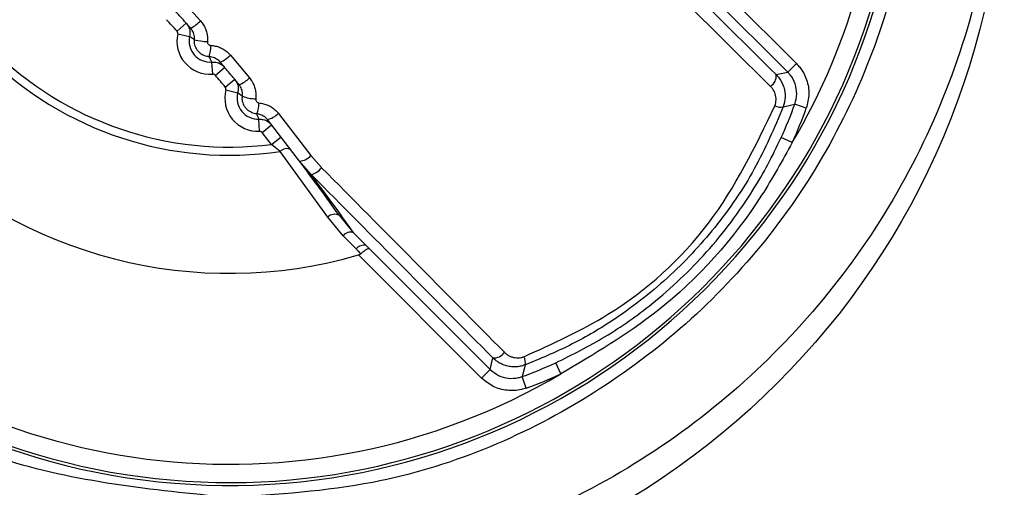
# Model space of a CAD drawing. Header units: millimetres. Extents: x -0.66 to 0.91, y -0.4 to 0.64.
# Tile 80 of 241: x 0.02079 to 0.03692, y 0.15492 to 0.16258. Entities that reach past the tile are written whole.
import ezdxf

# ---------------------------------------------------------------- set-up
doc = ezdxf.new("R2010")
doc.units = ezdxf.units.MM
doc.layers.add('FORMAT', color=7, linetype='Continuous')

msp = doc.modelspace()

# ---------------------------------------------------------------- linework, layer by layer
at = {"layer": 'FORMAT', "color": 7, "linetype": 'Continuous', "lineweight": 25}
for p, q in [((0.031494, 0.163885), (0.033512, 0.161866)), ((0.033371, 0.161725), (0.031391, 0.163705)), ((0.023421, 0.16293), (0.023749, 0.162566)), ((0.023364, 0.162396), (0.023513, 0.162529)), ((0.023375, 0.162352), (0.02357, 0.162308)), ((0.024239, 0.162003), (0.024552, 0.16163)), ((0.023949, 0.161691), (0.023934, 0.16189)), ((0.033512, 0.161866), (0.033371, 0.161725)), ((0.023992, 0.161673), (0.024144, 0.161803)), ((0.033181, 0.161683), (0.033371, 0.161725)), ((0.024155, 0.161479), (0.024309, 0.161607)), ((0.024165, 0.161434), (0.024358, 0.161384)), ((0.033675, 0.161133), (0.033487, 0.161201)), ((0.025024, 0.161048), (0.025559, 0.160357)), ((0.024716, 0.160754), (0.024707, 0.160954)), ((0.024757, 0.160735), (0.024914, 0.160859)), ((0.025373, 0.160263), (0.024845, 0.160946)), ((0.02491, 0.160539), (0.025068, 0.160662)), ((0.033445, 0.160568), (0.033263, 0.160651)), ((0.025834, 0.159349), (0.025054, 0.160424)), ((0.025563, 0.160044), (0.025373, 0.160263)), ((0.025559, 0.160357), (0.025732, 0.160158)), ((0.026087, 0.159042), (0.025834, 0.159349)), ((0.026018, 0.159377), (0.026252, 0.159097)), ((0.026252, 0.159097), (0.026465, 0.158881)), ((0.026298, 0.158826), (0.026087, 0.159042)), ((0.026465, 0.158881), (0.026515, 0.15883)), ((0.026515, 0.15883), (0.028495, 0.15685)), ((0.028354, 0.156708), (0.026336, 0.158727)), ((0.028495, 0.15685), (0.028537, 0.15704)), ((0.028354, 0.156708), (0.028495, 0.15685)), ((0.029652, 0.156776), (0.02957, 0.156958)), ((0.029087, 0.156545), (0.029019, 0.156733))]:
    msp.add_line(p, q, dxfattribs=at)
at = {"layer": 'FORMAT', "color": 7, "linetype": 'Continuous', "lineweight": 25, "flags": 128}
msp.add_lwpolyline([(0.029067, 0.156924), (0.029055, 0.156875), (0.029019, 0.156733)], dxfattribs=at)
at = {"layer": 'FORMAT', "color": 7, "linetype": 'Continuous', "lineweight": 25}
msp.add_circle((0.02422, 0.165604), 0.0126993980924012, dxfattribs=at)
for centre, radius, start, end in [((0.02422, 0.166), 0.0110523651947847, 99.914208, 350.085792), ((0.02422, 0.166), 0.0110051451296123, 105.048003, 344.951997), ((0.02422, 0.166), 0.0107051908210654, 149.507425, 300.492575), ((0.02422, 0.166), 0.007575, 163.783246, 286.216754), ((0.02422, 0.166), 0.0056383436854, 171.497858, 278.502142), ((0.02422, 0.166), 0.0055041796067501, 172.800971, 277.199029), ((0.02422, 0.166), 0.0107051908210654, 329.507425, 344.985394), ((-0.002508, 0.139271), 0.0347, 41.790155, 42.209845), ((0.023279, 0.16302), 0.0006536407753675, 298.259749, 315.99743), ((0.023906, 0.162234), 0.0005442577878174, 167.478164, 274.521836), ((0.023906, 0.162234), 0.0003442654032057, 167.478164, 274.521836), ((0.023893, 0.16319), 0.0009644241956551, 255.456504, 268.210126), ((0.023235, 0.162155), 0.0006814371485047, 344.871794, 0.723652), ((0.023882, 0.162345), 0.0004939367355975, 292.52719, 316.223839), ((-0.002508, 0.139271), 0.0347, 39.790155, 40.209845), ((0.032978, 0.161662), 0.0002043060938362, 303.282271, 5.867082), ((0.024241, 0.161927), 0.0004297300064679, 288.873583, 316.317582), ((0.024692, 0.161298), 0.0005442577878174, 165.478164, 272.521836), ((0.024692, 0.161298), 0.0003442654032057, 165.478164, 272.521836), ((0.024684, 0.161992), 0.0007066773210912, 249.448013, 267.541673), ((0.02427, 0.161215), 0.0004369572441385, 336.382118, 0.581119), ((0.026483, 0.163737), 0.0074493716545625, 335.522817, 340.095427), ((0.026081, 0.190099), 0.0298317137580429, 283.998743, 284.376162), ((0.024761, 0.161299), 0.0003629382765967, 283.431973, 316.368749), ((0.033258, 0.161364), 0.0002142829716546, 243.351009, 280.516595), ((0.026483, 0.163737), 0.0076493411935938, 335.522817, 340.095427), ((-0.002508, 0.139271), 0.0347, 37.799942, 38.209845), ((0.025164, 0.160315), 0.0001547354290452, 66.333883, 135.332952), ((0.025333, 0.160573), 0.0003128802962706, 277.36544, 316.280152), ((-0.002508, 0.139271), 0.0348999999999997, 35.176794, 36.976031), ((0.02549, 0.160334), 0.0002994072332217, 284.046994, 323.832707), ((-0.003922, 0.137857), 0.0368999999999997, 35.142162, 36.960098), ((0.025946, 0.159233), 0.0001614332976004, 63.385408, 134.04888), ((0.026211, 0.158945), 0.000157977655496, 75.169156, 141.796641), ((0.026424, 0.158728), 0.0001589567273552, 74.990181, 141.917119), ((0.028558, 0.157243), 0.0002043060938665, 264.132918, 326.717729), ((0.028857, 0.156963), 0.0002142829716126, 349.483405, 26.648991), ((0.026483, 0.163737), 0.0074493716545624, 289.904573, 294.477183), ((0.026483, 0.163737), 0.0076493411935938, 289.904573, 294.477183)]:
    msp.add_arc(centre, radius, start, end, dxfattribs=at)
for centre, major_axis, ratio, start_param, end_param in [((0.026847, 0.168627), (0.01867236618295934, -0.01867236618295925), 0.017455, 4.909095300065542, 5.075872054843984), ((0.026705, 0.168485), (0.01881378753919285, -0.01881378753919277), 0.017324, 4.909095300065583, 5.075872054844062), ((0.021594, 0.163374), (0.01867236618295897, -0.01867236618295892), 0.017455, 1.207313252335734, 1.374090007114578), ((0.021735, 0.163515), (0.01881378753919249, -0.01881378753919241), 0.017324, 1.207313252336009, 1.374090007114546)]:
    msp.add_ellipse(centre, major_axis=major_axis, ratio=ratio, start_param=start_param, end_param=end_param, dxfattribs=at)
for points, knots in [([(0.024220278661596, 0.1547501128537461), (0.0250093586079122, 0.1547996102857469), (0.0270593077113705, 0.1549281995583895), (0.0301940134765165, 0.1562250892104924), (0.0330959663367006, 0.1587391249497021), (0.0349985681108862, 0.1620909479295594), (0.0356851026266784, 0.1658784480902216), (0.0350789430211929, 0.1696806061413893), (0.033248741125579, 0.1730670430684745), (0.0304011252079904, 0.1756567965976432), (0.0268569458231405, 0.1771581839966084), (0.0230153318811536, 0.1774020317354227), (0.0193090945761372, 0.1763604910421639), (0.0161562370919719, 0.1741505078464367), (0.0139126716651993, 0.1710213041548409), (0.0128316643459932, 0.1673254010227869), (0.0130349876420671, 0.1634821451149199), (0.0144992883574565, 0.1599166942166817), (0.0170591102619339, 0.1570616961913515), (0.0204258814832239, 0.1551231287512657), (0.022955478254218, 0.1548744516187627), (0.024220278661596, 0.1547501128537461)], [0, 0, 0, 0, 0.0335985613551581, 0.0872856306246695, 0.140982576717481, 0.1946857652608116, 0.2483890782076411, 0.3020858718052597, 0.3557727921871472, 0.4094509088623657, 0.4631241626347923, 0.5167996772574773, 0.570483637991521, 0.624177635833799, 0.6778794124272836, 0.7315834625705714, 0.785282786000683, 0.838973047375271, 0.8926535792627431, 0.9463267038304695, 1, 1, 1, 1]), ([(0.0365911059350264, 0.1682514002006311), (0.0366514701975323, 0.1679782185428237), (0.036864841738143, 0.1670125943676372), (0.0368559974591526, 0.1652994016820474), (0.0365761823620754, 0.1631885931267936), (0.0359161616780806, 0.1611557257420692), (0.034936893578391, 0.1592589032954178), (0.0336450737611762, 0.1575577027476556), (0.0320914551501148, 0.1560923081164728), (0.0303099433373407, 0.1549149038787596), (0.0283595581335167, 0.1540468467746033), (0.0262895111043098, 0.153525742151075), (0.0241619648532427, 0.1533519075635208), (0.02203591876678, 0.1535453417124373), (0.0199703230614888, 0.1540856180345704), (0.0180278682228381, 0.1549718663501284), (0.0162575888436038, 0.1561654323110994), (0.0147191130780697, 0.1576443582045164), (0.0134408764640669, 0.1593556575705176), (0.0124894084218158, 0.1612619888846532), (0.0118918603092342, 0.1630470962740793), (0.0117720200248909, 0.1642011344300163), (0.0117254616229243, 0.1646494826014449)], [0, 0, 0, 0, 0.020731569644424, 0.0732805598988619, 0.125829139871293, 0.1783866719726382, 0.2309441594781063, 0.2835220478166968, 0.3361003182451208, 0.3886490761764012, 0.4411976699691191, 0.493730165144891, 0.5462622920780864, 0.5988088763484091, 0.6513557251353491, 0.7039077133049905, 0.7564599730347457, 0.8089934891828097, 0.8615266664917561, 0.9140716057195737, 0.9666164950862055, 1, 1, 1, 1]), ([(0.0235885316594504, 0.1624439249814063), (0.023534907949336, 0.1625041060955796), (0.0234276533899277, 0.1626244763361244), (0.0233190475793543, 0.1627438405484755), (0.023264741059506, 0.162803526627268)], [0, 0, 0, 0, 0.4999667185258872, 1, 1, 1, 1]), ([(0.0235127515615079, 0.1625289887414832), (0.0235264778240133, 0.1625108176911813), (0.0235571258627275, 0.1624702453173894), (0.0235803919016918, 0.1623921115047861), (0.0235737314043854, 0.1623361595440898), (0.0235704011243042, 0.1623081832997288)], [0, 0, 0, 0, 0.2885479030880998, 0.6442705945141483, 1, 1, 1, 1]), ([(0.0237492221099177, 0.1625655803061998), (0.0237650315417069, 0.1625459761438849), (0.0237971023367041, 0.1625062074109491), (0.0238315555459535, 0.1624377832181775), (0.0238550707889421, 0.1623644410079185), (0.0238634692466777, 0.1623034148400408), (0.0238645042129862, 0.162256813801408), (0.0238631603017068, 0.1622361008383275), (0.0238624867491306, 0.1622257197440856)], [0, 0, 0, 0, 0.2049916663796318, 0.4158432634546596, 0.6204590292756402, 0.8309729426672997, 0.9152856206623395, 1, 1, 1, 1]), ([(0.0233751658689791, 0.162351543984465), (0.0233758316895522, 0.1623571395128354), (0.0233771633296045, 0.1623683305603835), (0.0233725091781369, 0.1623839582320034), (0.0233663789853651, 0.1623920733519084), (0.0233636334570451, 0.1623957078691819)], [0, 0, 0, 0, 0.3557245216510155, 0.7114484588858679, 1, 1, 1, 1]), ([(0.0236504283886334, 0.1622561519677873), (0.0236367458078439, 0.1622644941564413), (0.0236200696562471, 0.1622746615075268), (0.0235935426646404, 0.162292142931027), (0.0235805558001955, 0.1623011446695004), (0.0235704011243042, 0.1623081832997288)], [0, 0, 0, 0, 0.4991919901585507, 0.6084087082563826, 1, 1, 1, 1]), ([(0.0236504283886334, 0.1622561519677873), (0.0236508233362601, 0.1622618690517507), (0.0236516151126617, 0.162273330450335), (0.023651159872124, 0.1622987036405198), (0.0236467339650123, 0.1623324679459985), (0.0236341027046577, 0.1623726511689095), (0.0236151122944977, 0.1624108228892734), (0.0235974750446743, 0.1624327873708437), (0.0235885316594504, 0.1624439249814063)], [0, 0, 0, 0, 0.0843890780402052, 0.1691801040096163, 0.3738599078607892, 0.5844528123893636, 0.7892869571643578, 1, 1, 1, 1]), ([(0.023893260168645, 0.1619767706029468), (0.0238790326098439, 0.1619781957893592), (0.0238501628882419, 0.1619810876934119), (0.0238087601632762, 0.1619945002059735), (0.0237697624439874, 0.1620143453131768), (0.0237349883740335, 0.1620403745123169), (0.0237047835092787, 0.1620721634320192), (0.0236805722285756, 0.1621083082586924), (0.0236625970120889, 0.1621484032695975), (0.0236527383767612, 0.1621871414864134), (0.0236487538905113, 0.1622234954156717), (0.0236498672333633, 0.1622452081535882), (0.0236504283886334, 0.1622561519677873)], [0, 0, 0, 0, 0.1036785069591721, 0.2103782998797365, 0.3139731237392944, 0.4205806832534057, 0.5244032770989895, 0.6312590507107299, 0.735217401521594, 0.842221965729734, 0.9204755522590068, 1, 1, 1, 1]), ([(0.0238624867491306, 0.1622257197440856), (0.023862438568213, 0.1622208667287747), (0.0238623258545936, 0.1622095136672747), (0.0238686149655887, 0.1621923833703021), (0.0238808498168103, 0.1621770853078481), (0.0238975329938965, 0.1621662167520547), (0.0239103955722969, 0.1621642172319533), (0.0239168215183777, 0.162163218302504)], [0, 0, 0, 0, 0.1574138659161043, 0.3682513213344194, 0.5792892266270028, 0.7898193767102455, 1, 1, 1, 1]), ([(0.0239168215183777, 0.162163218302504), (0.0239418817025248, 0.1621605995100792), (0.0239927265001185, 0.162155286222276), (0.0240655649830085, 0.1621313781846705), (0.0241341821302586, 0.1620962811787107), (0.0241835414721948, 0.162059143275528), (0.0242175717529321, 0.1620269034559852), (0.0242315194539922, 0.1620111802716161), (0.0242385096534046, 0.1620033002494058)], [0, 0, 0, 0, 0.2041197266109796, 0.4141400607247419, 0.6186274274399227, 0.828911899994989, 0.9142554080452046, 1, 1, 1, 1]), ([(0.0240711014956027, 0.1618887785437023), (0.0240632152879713, 0.1618972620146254), (0.0240362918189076, 0.1619262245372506), (0.0239774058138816, 0.1619638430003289), (0.0239212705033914, 0.1619724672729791), (0.023893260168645, 0.1619767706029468)], [0, 0, 0, 0, 0.1718759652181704, 0.586783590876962, 1, 1, 1, 1]), ([(0.0239336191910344, 0.1618903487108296), (0.0239265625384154, 0.1619044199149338), (0.0239179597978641, 0.1619215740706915), (0.0239045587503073, 0.1619504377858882), (0.0238982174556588, 0.1619652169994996), (0.023893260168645, 0.1619767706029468)], [0, 0, 0, 0, 0.4990358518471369, 0.6083728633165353, 0.9999999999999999, 0.9999999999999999, 0.9999999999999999, 0.9999999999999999]), ([(0.0239336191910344, 0.1618903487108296), (0.0239563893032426, 0.1618902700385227), (0.0240072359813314, 0.1618900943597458), (0.0240835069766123, 0.1618613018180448), (0.0241240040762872, 0.1618221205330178), (0.0241442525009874, 0.1618025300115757)], [0, 0, 0, 0, 0.2885108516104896, 0.6442576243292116, 0.9999999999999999, 0.9999999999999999, 0.9999999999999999, 0.9999999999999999]), ([(0.0243803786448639, 0.1615202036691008), (0.0243291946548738, 0.1615818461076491), (0.0242268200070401, 0.1617051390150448), (0.0241230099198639, 0.161827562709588), (0.0240711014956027, 0.1618887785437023)], [0, 0, 0, 0, 0.4999674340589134, 0.9999999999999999, 0.9999999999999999, 0.9999999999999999, 0.9999999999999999]), ([(0.0335122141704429, 0.161866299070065), (0.0335313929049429, 0.1618456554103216), (0.0336039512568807, 0.161767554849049), (0.0336915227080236, 0.1616006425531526), (0.0337340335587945, 0.161363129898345), (0.0336949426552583, 0.1612097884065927), (0.0336753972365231, 0.1611331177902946)], [0, 0, 0, 0, 0.1069499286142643, 0.404620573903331, 0.7023107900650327, 1, 1, 1, 1]), ([(0.0239915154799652, 0.1616734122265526), (0.0239874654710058, 0.1616773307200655), (0.0239793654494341, 0.1616851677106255), (0.0239641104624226, 0.1616909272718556), (0.0239539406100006, 0.1616909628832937), (0.0239493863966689, 0.1616909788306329)], [0, 0, 0, 0, 0.3557466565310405, 0.7114936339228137, 0.9999999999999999, 0.9999999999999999, 0.9999999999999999, 0.9999999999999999]), ([(0.0331807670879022, 0.1616833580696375), (0.0331981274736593, 0.1616644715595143), (0.0332532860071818, 0.1616044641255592), (0.0333137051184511, 0.1614807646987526), (0.0333402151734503, 0.161314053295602), (0.0333113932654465, 0.1612070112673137), (0.0332968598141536, 0.1611530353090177)], [0, 0, 0, 0, 0.1353136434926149, 0.4299272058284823, 0.7125407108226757, 1, 1, 1, 1]), ([(0.0334873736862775, 0.1612011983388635), (0.0335013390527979, 0.1612559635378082), (0.0335292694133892, 0.1613654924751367), (0.0334989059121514, 0.1615351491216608), (0.0334363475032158, 0.1616543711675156), (0.0333845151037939, 0.1617101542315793), (0.0333708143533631, 0.1617248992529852)], [0, 0, 0, 0, 0.2976926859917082, 0.5953774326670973, 0.8930469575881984, 1, 1, 1, 1]), ([(0.024308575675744, 0.161606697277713), (0.024321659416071, 0.1615880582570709), (0.0243508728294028, 0.1615464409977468), (0.0243713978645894, 0.1614675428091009), (0.0243627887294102, 0.1614118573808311), (0.0243584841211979, 0.1613840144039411)], [0, 0, 0, 0, 0.2885479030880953, 0.6442705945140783, 0.9999999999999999, 0.9999999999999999, 0.9999999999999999, 0.9999999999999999]), ([(0.0244355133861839, 0.1613299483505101), (0.0244361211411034, 0.1613356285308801), (0.0244373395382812, 0.1613470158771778), (0.0244378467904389, 0.1613724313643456), (0.0244346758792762, 0.1614064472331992), (0.0244234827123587, 0.1614472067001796), (0.0244058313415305, 0.1614861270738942), (0.0243889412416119, 0.1615087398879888), (0.0243803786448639, 0.1615202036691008)], [0, 0, 0, 0, 0.0835306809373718, 0.1674582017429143, 0.3723533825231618, 0.5831724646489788, 0.7886853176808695, 1, 1, 1, 1]), ([(0.0245521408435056, 0.1616300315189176), (0.0245672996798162, 0.1616098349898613), (0.024598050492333, 0.1615688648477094), (0.0246301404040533, 0.1614990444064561), (0.0246510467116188, 0.1614246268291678), (0.024657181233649, 0.1613631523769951), (0.0246564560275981, 0.1613165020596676), (0.0246543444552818, 0.1612959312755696), (0.0246532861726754, 0.161285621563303)], [0, 0, 0, 0, 0.205309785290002, 0.4164859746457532, 0.6213971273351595, 0.8322517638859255, 0.9159275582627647, 1, 1, 1, 1]), ([(0.0241648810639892, 0.161434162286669), (0.0241657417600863, 0.1614397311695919), (0.0241674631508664, 0.1614508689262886), (0.0241633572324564, 0.161466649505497), (0.0241575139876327, 0.1614749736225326), (0.024154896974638, 0.1614787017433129)], [0, 0, 0, 0, 0.3557245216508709, 0.7114484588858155, 0.9999999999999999, 0.9999999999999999, 0.9999999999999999, 0.9999999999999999]), ([(0.0244355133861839, 0.1613299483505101), (0.024422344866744, 0.1613386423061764), (0.0244062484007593, 0.161349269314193), (0.0243807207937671, 0.1613674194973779), (0.0243682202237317, 0.1613767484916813), (0.0243584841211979, 0.1613840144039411)], [0, 0, 0, 0, 0.4986503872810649, 0.6095225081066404, 1, 1, 1, 1]), ([(0.0331616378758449, 0.1611721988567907), (0.0331701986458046, 0.1612047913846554), (0.0331873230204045, 0.1612699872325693), (0.0331703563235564, 0.1613701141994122), (0.0331335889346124, 0.1614441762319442), (0.0331001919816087, 0.1614802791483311), (0.0330896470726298, 0.1614916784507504)], [0, 0, 0, 0, 0.2820647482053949, 0.5642228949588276, 0.8624057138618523, 1, 1, 1, 1]), ([(0.0246700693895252, 0.1610402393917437), (0.0246557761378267, 0.1610421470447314), (0.0246267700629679, 0.1610460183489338), (0.0245855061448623, 0.1610609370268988), (0.0245469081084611, 0.1610822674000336), (0.0245127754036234, 0.1611097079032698), (0.0244834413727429, 0.161142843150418), (0.0244603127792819, 0.1611802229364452), (0.0244436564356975, 0.1612214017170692), (0.0244352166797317, 0.161260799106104), (0.0244326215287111, 0.1612974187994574), (0.0244345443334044, 0.1613190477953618), (0.0244355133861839, 0.1613299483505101)], [0, 0, 0, 0, 0.1037591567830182, 0.2105641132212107, 0.3141353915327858, 0.4207332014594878, 0.5247899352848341, 0.6319172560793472, 0.7362253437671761, 0.8436289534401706, 0.9211923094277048, 1, 1, 1, 1]), ([(0.0246532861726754, 0.161285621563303), (0.0246530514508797, 0.161280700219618), (0.0246524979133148, 0.1612690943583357), (0.0246582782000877, 0.1612513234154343), (0.0246702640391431, 0.1612351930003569), (0.0246869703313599, 0.1612234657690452), (0.0247000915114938, 0.1612209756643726), (0.0247066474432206, 0.1612197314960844)], [0, 0, 0, 0, 0.1556799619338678, 0.3671355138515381, 0.5788390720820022, 0.7895690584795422, 1, 1, 1, 1]), ([(0.0247066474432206, 0.1612197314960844), (0.0247191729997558, 0.1612183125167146), (0.0247443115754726, 0.1612154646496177), (0.0247816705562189, 0.1612071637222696), (0.0248186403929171, 0.1611958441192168), (0.0248544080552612, 0.1611813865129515), (0.0248885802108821, 0.1611641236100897), (0.0249211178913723, 0.1611441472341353), (0.024952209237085, 0.1611212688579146), (0.0249756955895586, 0.1611007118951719), (0.0249961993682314, 0.1610804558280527), (0.0250105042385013, 0.161064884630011), (0.0250204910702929, 0.1610525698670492), (0.0250238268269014, 0.1610484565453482)], [0, 0, 0, 0, 0.1016799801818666, 0.2040699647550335, 0.3086811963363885, 0.4140519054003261, 0.5159052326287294, 0.6184481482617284, 0.7231521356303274, 0.8285976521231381, 0.8713264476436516, 0.9570210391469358, 1, 1, 1, 1]), ([(0.0248454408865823, 0.1609458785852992), (0.0248417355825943, 0.1609503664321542), (0.0248343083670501, 0.1609593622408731), (0.0248163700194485, 0.1609775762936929), (0.0247898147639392, 0.1609991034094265), (0.0247528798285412, 0.1610196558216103), (0.024712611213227, 0.1610344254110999), (0.0246843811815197, 0.1610382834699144), (0.0246700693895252, 0.1610402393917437)], [0, 0, 0, 0, 0.0859237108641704, 0.1722325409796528, 0.3771179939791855, 0.5875338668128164, 0.7908918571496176, 0.9999999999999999, 0.9999999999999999, 0.9999999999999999, 0.9999999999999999]), ([(0.0247068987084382, 0.1609537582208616), (0.0247004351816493, 0.16096784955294), (0.0246925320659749, 0.160985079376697), (0.0246803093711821, 0.1610139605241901), (0.0246745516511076, 0.1610287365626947), (0.0246700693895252, 0.1610402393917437)], [0, 0, 0, 0, 0.4986454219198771, 0.6097062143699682, 1, 1, 1, 1]), ([(0.0290481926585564, 0.1570587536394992), (0.0295169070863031, 0.1572699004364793), (0.0306562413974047, 0.1577831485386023), (0.0321968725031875, 0.1591721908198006), (0.0328401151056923, 0.160505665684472), (0.0331616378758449, 0.1611721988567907)], [0, 0, 0, 0, 0.2590235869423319, 0.6296252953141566, 1, 1, 1, 1]), ([(0.0332968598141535, 0.1611530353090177), (0.0331498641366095, 0.1608094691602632), (0.0328517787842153, 0.1601127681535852), (0.0322021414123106, 0.159168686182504), (0.0314133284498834, 0.1583222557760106), (0.0305944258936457, 0.157691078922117), (0.0298010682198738, 0.1572263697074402), (0.029313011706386, 0.157024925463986), (0.0290673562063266, 0.1569235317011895)], [0, 0, 0, 0, 0.1826708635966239, 0.3704293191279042, 0.5532276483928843, 0.7414926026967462, 0.8698844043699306, 0.9999999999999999, 0.9999999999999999, 0.9999999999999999, 0.9999999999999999]), ([(0.0247068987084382, 0.1609537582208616), (0.0247296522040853, 0.1609528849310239), (0.0247804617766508, 0.1609509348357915), (0.024855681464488, 0.1609194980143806), (0.0248947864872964, 0.1608789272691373), (0.0249143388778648, 0.1608586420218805)], [0, 0, 0, 0, 0.2885108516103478, 0.6442576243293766, 1, 1, 1, 1]), ([(0.0247571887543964, 0.1607349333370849), (0.0247532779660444, 0.1607389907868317), (0.0247454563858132, 0.1607471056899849), (0.0247304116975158, 0.1607533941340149), (0.0247202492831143, 0.1607537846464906), (0.0247156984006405, 0.1607539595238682)], [0, 0, 0, 0, 0.3557466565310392, 0.711493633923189, 0.9999999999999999, 0.9999999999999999, 0.9999999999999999, 0.9999999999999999]), ([(0.0250538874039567, 0.1604237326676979), (0.0250456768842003, 0.1604304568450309), (0.0249998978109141, 0.1604679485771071), (0.0249505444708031, 0.1605071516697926), (0.0249100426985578, 0.1605393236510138)], [0, 0, 0, 0, 0.1793509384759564, 1, 1, 1, 1]), ([(0.0295695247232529, 0.1569575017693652), (0.0298440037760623, 0.1570944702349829), (0.0303972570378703, 0.1573705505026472), (0.0312377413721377, 0.1579703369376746), (0.0320744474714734, 0.1587598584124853), (0.0326740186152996, 0.1595629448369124), (0.0330519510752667, 0.1602099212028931), (0.0331924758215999, 0.160503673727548), (0.0332628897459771, 0.1606508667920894)], [0, 0, 0, 0, 0.1723527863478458, 0.3474026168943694, 0.5787770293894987, 0.8168803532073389, 0.90824268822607, 1, 1, 1, 1]), ([(0.0334448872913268, 0.1605680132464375), (0.0332837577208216, 0.1602770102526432), (0.0327108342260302, 0.1592422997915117), (0.031473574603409, 0.1578540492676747), (0.0301961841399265, 0.1570975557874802), (0.0296523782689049, 0.1567755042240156)], [0, 0, 0, 0, 0.1834799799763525, 0.6523941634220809, 1, 1, 1, 1]), ([(0.0263747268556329, 0.1587474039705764), (0.0263558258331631, 0.1587667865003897), (0.0263304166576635, 0.1587928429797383), (0.0263049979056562, 0.1588189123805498), (0.0262984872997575, 0.1588255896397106)], [0, 0, 0, 0, 0.7438660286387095, 1, 1, 1, 1]), ([(0.0263747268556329, 0.1587474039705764), (0.0263908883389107, 0.1587614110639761), (0.026423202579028, 0.1587894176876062), (0.0264660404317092, 0.1588184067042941), (0.0264981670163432, 0.1588333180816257), (0.0265112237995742, 0.158833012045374), (0.0265149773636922, 0.1588300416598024), (0.0265152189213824, 0.1588298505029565)], [0, 0, 0, 0, 0.2469197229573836, 0.4937061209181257, 0.7439603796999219, 0.98352277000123, 1, 1, 1, 1]), ([(0.0263357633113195, 0.1587265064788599), (0.0263454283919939, 0.1587299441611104), (0.0263596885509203, 0.1587350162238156), (0.0263710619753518, 0.158744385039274), (0.0263747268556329, 0.1587474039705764)], [0, 0, 0, 0, 0.6777680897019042, 1, 1, 1, 1]), ([(0.0290673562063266, 0.1569235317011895), (0.0290412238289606, 0.1569150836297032), (0.0289881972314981, 0.1568979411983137), (0.028905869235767, 0.1568896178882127), (0.0288236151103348, 0.1568939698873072), (0.028743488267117, 0.1569117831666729), (0.0286658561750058, 0.156943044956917), (0.0286070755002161, 0.1569793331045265), (0.0285647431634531, 0.1570129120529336), (0.0285462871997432, 0.157030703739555), (0.0285370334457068, 0.1570396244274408)], [0, 0, 0, 0, 0.1417391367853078, 0.287610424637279, 0.4270915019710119, 0.5702862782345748, 0.7156347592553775, 0.8650027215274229, 0.932312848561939, 1, 1, 1, 1]), ([(0.0287287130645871, 0.15713074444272), (0.0287342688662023, 0.1571253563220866), (0.0287454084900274, 0.1571145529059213), (0.0287705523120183, 0.1570944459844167), (0.0288059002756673, 0.157072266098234), (0.0288521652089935, 0.1570531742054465), (0.0289008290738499, 0.1570418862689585), (0.0289497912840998, 0.1570388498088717), (0.0289998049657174, 0.1570434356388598), (0.0290319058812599, 0.1570535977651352), (0.0290481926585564, 0.1570587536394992)], [0, 0, 0, 0, 0.0684645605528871, 0.1372744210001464, 0.2845395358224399, 0.4355038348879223, 0.5748420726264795, 0.7177208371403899, 0.8567823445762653, 1, 1, 1, 1]), ([(0.028495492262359, 0.1568495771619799), (0.0285391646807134, 0.1568137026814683), (0.0286265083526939, 0.1567419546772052), (0.0287930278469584, 0.1566974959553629), (0.028927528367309, 0.1567035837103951), (0.0290000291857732, 0.1567268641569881), (0.0290191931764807, 0.1567330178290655)], [0, 0, 0, 0, 0.2976926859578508, 0.5953774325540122, 0.8930469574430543, 1, 1, 1, 1]), ([(0.0290872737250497, 0.1565449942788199), (0.0290604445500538, 0.1565363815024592), (0.0289589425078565, 0.1565037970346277), (0.0287706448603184, 0.1564952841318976), (0.0285375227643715, 0.1565575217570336), (0.0284152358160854, 0.1566579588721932), (0.0283540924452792, 0.1567081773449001)], [0, 0, 0, 0, 0.1069499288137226, 0.4046205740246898, 0.7023107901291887, 1, 1, 1, 1])]:
    msp.add_open_spline(points, degree=3, knots=knots, dxfattribs=at)

doc.saveas('drawing.dxf')
